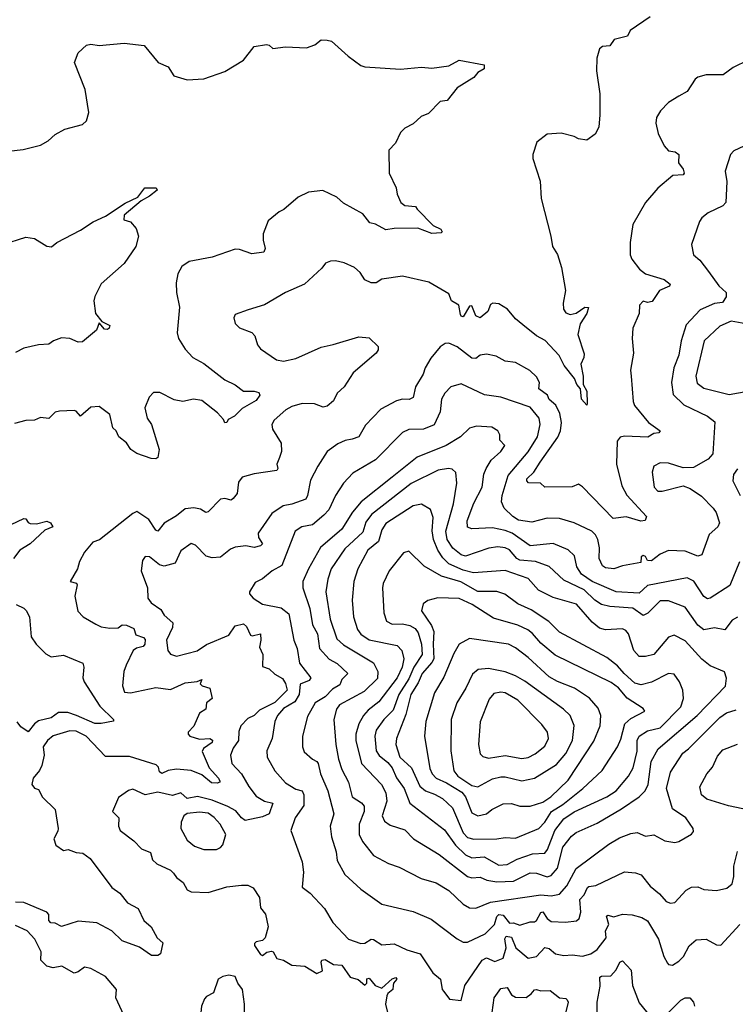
# Model space of a CAD drawing. Extents: x 1603745 to 1745082, y 385868 to 533966.
# Tile 101 of 256: x 1637015 to 1640435, y 422994 to 427699. Entities that reach past the tile are written whole.
import ezdxf

# ---------------------------------------------------------------- set-up
doc = ezdxf.new("R2010")
doc.units = 0

msp = doc.modelspace()

# ---------------------------------------------------------------- linework, layer by layer
at = {"layer": '0CON20XD'}
for points in [[(1640027.7, 427712.3), (1639932.3, 427647.7), (1639919.1, 427620.9), (1639855.8, 427604.2), (1639835.5, 427574.5), (1639799.4, 427570.6), (1639785, 427560), (1639772.9, 427515), (1639771.5, 427455), (1639787.1, 427345), (1639787.5, 427245), (1639782, 427185), (1639765, 427152.5), (1639725, 427123.3), (1639685, 427128.8), (1639665, 427140), (1639603, 427157), (1639535, 427152.5), (1639487, 427113), (1639467.5, 427055), (1639467.5, 427035), (1639503, 426927), (1639506.7, 426845), (1639553.8, 426665), (1639561.2, 426615), (1639585, 426577.5), (1639604.2, 426515), (1639622.9, 426405), (1639611.4, 426345), (1639613.1, 426315), (1639625, 426297.5), (1639645, 426289.5), (1639675, 426297.1), (1639715, 426325.3), (1639732.9, 426322.9), (1639724.6, 426295), (1639693.5, 426245), (1639681.5, 426195), (1639712.8, 426102.8), (1639711.5, 426085), (1639696.4, 426053.6), (1639708.2, 425995), (1639708.2, 425955), (1639724.7, 425924.7), (1639727.5, 425865), (1639725, 425857.5), (1639700.3, 425885), (1639694.5, 425935), (1639677.8, 425955), (1639665.5, 425985), (1639616.2, 426046.2), (1639593.5, 426095), (1639526.3, 426166.3), (1639485, 426189.1), (1639420.1, 426240.1), (1639385, 426270), (1639346.7, 426315), (1639305, 426340.8), (1639275.9, 426344.1), (1639265, 426338.8), (1639252.9, 426305), (1639215, 426274.8), (1639194.6, 426284.6), (1639175, 426331.9), (1639165, 426330), (1639135, 426279.1), (1639125, 426282.1), (1639120.8, 426290.8), (1639114, 426335), (1639078.2, 426355), (1639065, 426389.4), (1638970.8, 426445), (1638845, 426473.8), (1638745, 426459.5), (1638717.9, 426442.1), (1638695, 426441.5), (1638665, 426456.5), (1638641.7, 426491.7), (1638615, 426514.3), (1638565, 426537.5), (1638523.9, 426546.1), (1638500, 426545), (1638476.7, 426535), (1638458.7, 426511.3), (1638376.2, 426435), (1638285, 426396), (1638185, 426336), (1638107.5, 426312.5), (1638045, 426290), (1638038.8, 426275), (1638045, 426247.5), (1638065, 426226.2), (1638125, 426204), (1638137.9, 426187.9), (1638151.4, 426145), (1638165, 426125.8), (1638243, 426073), (1638275, 426067.7), (1638335, 426079.3), (1638455, 426134.7), (1638513.7, 426146.3), (1638635, 426183.5), (1638685, 426178), (1638727.5, 426137.5), (1638728.3, 426121.7), (1638718.8, 426105), (1638608.3, 426011.7), (1638565.9, 425944.1), (1638531.9, 425915), (1638515, 425877.5), (1638485, 425851.9), (1638465, 425846.9), (1638423.2, 425863.2), (1638365, 425864.4), (1638315, 425850.8), (1638286.9, 425835), (1638231.1, 425785), (1638219.4, 425765), (1638223, 425743), (1638264.3, 425675), (1638265.6, 425635), (1638257.3, 425607.3), (1638244.4, 425575), (1638248.2, 425555), (1638243.8, 425545), (1638135, 425529.1), (1638077.7, 425512.3), (1638060.8, 425489.2), (1638053.6, 425435), (1638035, 425411.4), (1638025, 425403.8), (1637995, 425411.1), (1637975, 425408.6), (1637915, 425347.5), (1637905, 425344.4), (1637879.7, 425359.7), (1637846.9, 425366.9), (1637805, 425361.1), (1637765, 425328.9), (1637706, 425294), (1637675, 425255.8), (1637665, 425259.2), (1637631.5, 425311.5), (1637575, 425348.8), (1637555, 425340), (1637396.4, 425213.6), (1637365, 425201.9), (1637324.5, 425155), (1637300.6, 425109.4), (1637291.4, 425075), (1637256.7, 425015), (1637286, 425006), (1637289.2, 424999.2), (1637278, 424945), (1637293.4, 424873.4), (1637318, 424845), (1637379.3, 424810.7), (1637405, 424798.5), (1637445, 424791.2), (1637485, 424793.1), (1637505, 424807.2), (1637525, 424805.3), (1637560.7, 424790.7), (1637570.4, 424760.4), (1637607.4, 424747.4), (1637615, 424738), (1637613.1, 424715), (1637605.8, 424704.2), (1637573.7, 424696.3), (1637556.7, 424685), (1637523.1, 424615), (1637512.5, 424585), (1637506.3, 424516.3), (1637516.2, 424486.2), (1637545, 424482.9), (1637665, 424508.5), (1637735, 424498.5), (1637805, 424530.8), (1637862.9, 424537.1), (1637885, 424546.2), (1637877.5, 424525), (1637886.4, 424516.4), (1637923.3, 424505), (1637934.2, 424455), (1637907.1, 424435), (1637904.4, 424405), (1637873.8, 424385), (1637846.7, 424323.3), (1637820.6, 424295), (1637819.4, 424285), (1637828, 424275), (1637875, 424261.3), (1637923.8, 424263.8), (1637936.5, 424256.5), (1637935, 424244.5), (1637893.5, 424216.5), (1637887.6, 424202.4), (1637920, 424125), (1637964.8, 424075), (1637970.8, 424060.8), (1637970.8, 424055), (1637958.6, 424051.4), (1637932.3, 424052.3), (1637885, 424091.3), (1637835, 424111.5), (1637765, 424118), (1637725, 424111.3), (1637695, 424096.7), (1637682.7, 424105), (1637677.8, 424127.8), (1637667.8, 424137.8), (1637539, 424179), (1637425, 424177.7), (1637332.4, 424275), (1637285, 424299.8), (1637255, 424300.5), (1637175, 424277.9), (1637147.7, 424255), (1637127.3, 424225), (1637132.5, 424185), (1637120.5, 424135), (1637109.1, 424110.9), (1637078.8, 424075), (1637073.3, 424045), (1637085, 424026.7), (1637105, 424021.2), (1637124.4, 423984.4), (1637184.4, 423924.4), (1637198.8, 423835), (1637197.7, 423822.3), (1637177.5, 423785), (1637187.5, 423755), (1637225, 423728.8), (1637246.2, 423733.8), (1637285, 423719.2), (1637316.9, 423716.9), (1637351.3, 423691.3), (1637455, 423553.1), (1637494.2, 423525), (1637529.8, 423479.8), (1637581.7, 423451.7), (1637608.6, 423395), (1637642.5, 423365), (1637672.2, 423312.2), (1637698.3, 423288.3), (1637687.1, 423235), (1637675, 423226.9), (1637645, 423226.9), (1637586.9, 423266.9), (1637505, 423297.2), (1637455, 423345.4), (1637383.4, 423383.4), (1637295, 423392.4), (1637215, 423366.7), (1637185, 423381.9), (1637164.4, 423384.4), (1637154.1, 423395), (1637155, 423423.3), (1637144.7, 423434.7), (1637035, 423480.7), (1636995, 423482.9)], [(1636875, 427060.8), (1637030.9, 427079.1), (1637115, 427100), (1637150.6, 427119.4), (1637185, 427150), (1637231.2, 427175), (1637315, 427197.5), (1637334, 427215), (1637346, 427255), (1637328, 427365), (1637276.9, 427495), (1637295, 427540), (1637335, 427577.5), (1637355, 427581.2), (1637395, 427576), (1637515, 427586.2), (1637610, 427575), (1637676.2, 427495), (1637725, 427473.8), (1637750.9, 427430.9), (1637815, 427411.4), (1637895, 427416.2), (1637995, 427452), (1638085, 427506), (1638135, 427570.8), (1638195, 427580.6), (1638207.6, 427577.6), (1638225, 427561.2), (1638285, 427569.2), (1638385, 427564.3), (1638425, 427578), (1638455, 427603.3), (1638485, 427601.2), (1638505.8, 427595.8), (1638584.2, 427524.2), (1638645, 427480), (1638665, 427474.3), (1638835, 427462.9), (1638935, 427472), (1638985, 427467.5), (1639065, 427478), (1639115, 427506.2), (1639233.9, 427483.9), (1639235, 427463.8), (1639204.2, 427445.8), (1639185, 427423.3), (1639106.1, 427373.9), (1639057.3, 427312.7), (1639025, 427307.5), (1638968.8, 427251.2), (1638933, 427237), (1638895, 427201.2), (1638855, 427180), (1638835, 427160), (1638810.7, 427109.3), (1638778.8, 427075), (1638780, 426965), (1638814, 426895), (1638818.8, 426865), (1638835.7, 426825.7), (1638855, 426810.8), (1638905.9, 426805.9), (1638914, 426794), (1638991.4, 426715), (1639027.5, 426697.5), (1639033.8, 426685), (1639028.9, 426681.1), (1638985, 426676.9), (1638917.6, 426702.4), (1638805, 426700.8), (1638765, 426694.2), (1638715, 426722), (1638688.8, 426728.8), (1638655, 426772), (1638562.5, 426822.5), (1638531.3, 426851.3), (1638463, 426883), (1638395.9, 426874.1), (1638345, 426851.2), (1638277.9, 426792.1), (1638255, 426781.2), (1638201.7, 426738.3), (1638179.2, 426675), (1638178.1, 426645), (1638187.8, 426605), (1638181.5, 426588.5), (1638125, 426580.6), (1638065, 426601.4), (1638045, 426602.5), (1637935, 426564.3), (1637825, 426544), (1637790.3, 426519.7), (1637771.2, 426485), (1637762.3, 426442.3), (1637764.2, 426395), (1637778.6, 426325), (1637767.5, 426202.5), (1637774.4, 426175), (1637805, 426124.2), (1637841.9, 426085), (1637895, 426055.5), (1637995, 425978.2), (1638045, 425954.3), (1638085, 425924), (1638135, 425923.8), (1638157.3, 425917.3), (1638163.3, 425905), (1638145, 425880), (1638078.3, 425841.7), (1638042, 425805), (1638011.2, 425788.8), (1638005, 425774), (1637995, 425772.5), (1637989.2, 425789.2), (1637960.5, 425820.5), (1637885, 425880), (1637845, 425885.3), (1637795, 425873.8), (1637753.2, 425883.2), (1637685, 425918.1), (1637655, 425917.5), (1637633.2, 425895), (1637613.5, 425845), (1637624.4, 425795), (1637644.3, 425765), (1637681.4, 425645), (1637675, 425606.7), (1637665, 425600.8), (1637642.7, 425602.7), (1637575, 425625.7), (1637545.6, 425645.6), (1637525, 425677.5), (1637488, 425705), (1637475.8, 425735), (1637459.5, 425749.5), (1637445, 425812.5), (1637395, 425850.8), (1637355, 425848.1), (1637305, 425804.2), (1637285, 425828.6), (1637275, 425831.9), (1637205, 425827.8), (1637185, 425823.3), (1637155, 425794.1), (1637115, 425798.5), (1637085, 425785.5), (1637045, 425784), (1636990.1, 425769.9)], [(1640496.7, 427505), (1640425, 427470), (1640376.7, 427435), (1640295, 427435.6), (1640256.2, 427425), (1640242.9, 427415), (1640204.4, 427355.6), (1640165, 427333.8), (1640115, 427303.3), (1640077.3, 427262.7), (1640058.3, 427231.7), (1640054.5, 427205), (1640065.7, 427155), (1640095.5, 427095.5), (1640115, 427072.5), (1640147.3, 427067.3), (1640165.3, 427055.3), (1640162.5, 427015), (1640185.3, 426985), (1640190.5, 426965), (1640185, 426958.1), (1640135.4, 426954.6), (1640065, 426894), (1640005.7, 426825), (1639945, 426720), (1639932.5, 426635), (1639932, 426575), (1639940, 426555), (1639976.8, 426506.8), (1640006, 426485), (1640095, 426457.5), (1640122.9, 426435), (1640120, 426425), (1640072, 426405), (1640036.9, 426353.1), (1640015, 426347.5), (1639995, 426353.3), (1639976.5, 426335), (1639974.6, 426295), (1639944.4, 426225), (1639941.1, 426175), (1639947.8, 426105), (1639934.4, 426025), (1639936.5, 425995), (1639946.7, 425875), (1639953.1, 425855), (1640019.5, 425775), (1640075.6, 425735), (1640070, 425725), (1640045, 425722), (1640016.1, 425703.9), (1639905, 425708.6), (1639885, 425703.8), (1639870.9, 425685), (1639867.3, 425575), (1639892, 425472), (1639916.4, 425426.4), (1640010, 425325), (1640004.5, 425305.5), (1639982.5, 425302.5), (1639913, 425323), (1639851.2, 425315), (1639705, 425467.1), (1639685, 425479.2), (1639655, 425467.5), (1639525, 425465.7), (1639504.2, 425484.2), (1639446.4, 425486.4), (1639438.1, 425495), (1639438.9, 425505), (1639472.5, 425537.5), (1639502.5, 425585), (1639586.6, 425703.4), (1639598.8, 425735), (1639604.8, 425775), (1639596.8, 425816.8), (1639576.6, 425856.6), (1639544.8, 425884.8), (1639536.8, 425905), (1639496.2, 425935), (1639499.6, 425965), (1639485, 425992.2), (1639453.1, 426023.1), (1639385, 426061.5), (1639335, 426067.8), (1639291.7, 426091.7), (1639245, 426100.8), (1639215, 426096.5), (1639195, 426080), (1639175, 426081.1), (1639105, 426136.5), (1639065, 426153.1), (1639047.9, 426152.1), (1639023.6, 426136.4), (1638979.1, 426080.9), (1638952.5, 426035), (1638943.5, 426005), (1638906.2, 425945), (1638895, 425894.4), (1638875.9, 425884.1), (1638845, 425886.2), (1638815, 425877.9), (1638741.5, 425838.5), (1638668.1, 425761.9), (1638635, 425705.6), (1638603.8, 425693.8)], [(1640475, 427094.6), (1640427.6, 427072.4), (1640411.5, 427055), (1640386.2, 426975), (1640394.5, 426925), (1640388.9, 426825), (1640375, 426809.5), (1640305, 426776.4), (1640275, 426751.9), (1640263.8, 426735), (1640225.7, 426625), (1640234.3, 426575), (1640265, 426549.2), (1640306.9, 426495), (1640356.6, 426426.6), (1640391.5, 426395), (1640391.2, 426375), (1640373.1, 426346.9), (1640335, 426342.3), (1640266.9, 426313.1), (1640199.6, 426240.4), (1640175.3, 426165), (1640165, 426096.2), (1640141.2, 426035), (1640130.3, 425965), (1640138, 425908), (1640188.3, 425858.3), (1640302, 425805), (1640337.4, 425777.4), (1640327.5, 425625), (1640305, 425599.6), (1640235, 425559.4), (1640185, 425557.1), (1640115, 425580), (1640075, 425581.4), (1640046, 425565), (1640037.7, 425537.7), (1640047.5, 425465), (1640065, 425446), (1640085, 425445.8), (1640185, 425471.1), (1640219.3, 425459.3), (1640273, 425423), (1640329.6, 425365), (1640342.9, 425345), (1640359.2, 425295), (1640350.8, 425275), (1640310.4, 425239.6), (1640275, 425142.2), (1640255, 425136.2), (1640195, 425160), (1640115, 425161.9), (1640075.3, 425144.7), (1640035, 425113.9), (1640015.5, 425115.5), (1640005, 425134.4), (1639995, 425138.4), (1639985, 425132.5), (1639984, 425105), (1639895, 425090), (1639855, 425075.6), (1639815, 425080), (1639800, 425090), (1639784.7, 425124.7), (1639785.2, 425175), (1639777, 425215), (1639767.2, 425237.2), (1639749.2, 425255), (1639665, 425294.6), (1639595, 425316.2), (1639535, 425316.8), (1639462.7, 425297.3), (1639397.9, 425307.9), (1639370.9, 425325), (1639330.5, 425365), (1639317.3, 425395), (1639320.9, 425425), (1639349.2, 425520.8), (1639445, 425634), (1639490, 425705), (1639502, 425765), (1639498.2, 425795), (1639455, 425847.7), (1639315, 425895.5), (1639236.9, 425906.9), (1639125, 425959.6), (1639075, 425944.4), (1639046.5, 425915), (1639031.2, 425885), (1639023.6, 425825), (1638995, 425762.5), (1638945, 425742.5), (1638875, 425740.5), (1638845, 425727.1), (1638715, 425595.4), (1638607.6, 425532.4), (1638562.1, 425485), (1638524, 425425), (1638492.5, 425357.5), (1638469.2, 425330.8), (1638414.2, 425285.8), (1638364, 425276), (1638332.1, 425255), (1638268.5, 425091.5), (1638222, 425065), (1638175, 425027.5), (1638139.5, 425010.5), (1638112.5, 424965), (1638112.5, 424955), (1638130, 424935), (1638175, 424905.7), (1638265, 424889.2), (1638300.7, 424860.7), (1638324.6, 424735), (1638341.2, 424695), (1638351.8, 424625), (1638406.8, 424555), (1638397.7, 424542.3), (1638355, 424524.5), (1638351.3, 424475), (1638330, 424440), (1638275, 424407.1), (1638247.4, 424375), (1638233.8, 424345), (1638221.8, 424265), (1638195.5, 424205), (1638197.3, 424175), (1638235, 424110), (1638285, 424053.2), (1638335, 424022.3), (1638364.6, 424014.6), (1638372.5, 423995), (1638372.5, 423945), (1638331.5, 423885), (1638310.8, 423825), (1638364.5, 423675), (1638371.2, 423625), (1638364.6, 423554.6), (1638402.5, 423525), (1638471.8, 423451.8), (1638511.9, 423385), (1638585.8, 423305), (1638645, 423284.6), (1638665, 423286.2), (1638695, 423305.4), (1638705, 423304.6), (1638745, 423279.1), (1638805, 423283.5), (1638865.8, 423254.2), (1638928.6, 423235), (1638990, 423145), (1639025.5, 423115), (1639034.2, 423065), (1639041.2, 423055), (1639068.8, 423018.8), (1639125, 423013.3), (1639141.5, 423085), (1639224.6, 423205.4), (1639245.8, 423215.8), (1639285, 423198.9), (1639325, 423215.4), (1639339.7, 423265), (1639333, 423307), (1639339.7, 423320.3), (1639365.6, 423315), (1639385.2, 423265), (1639445, 423215.5), (1639485, 423223.1), (1639525, 423266), (1639545, 423260.3), (1639575, 423235.4), (1639615, 423228.2), (1639655, 423230.9), (1639704.5, 423224.5), (1639745, 423236), (1639775, 423256.9), (1639817.9, 423312.1), (1639815, 423346.2), (1639830, 423375), (1639818.6, 423415), (1639825, 423420), (1639855, 423412.5), (1639895, 423424.4), (1639942, 423422), (1639988.6, 423408.6), (1640015, 423393.1), (1640068.2, 423305), (1640092.4, 423222.4), (1640110.5, 423190.5), (1640115, 423184.2), (1640135, 423181.9), (1640165, 423200.6), (1640186.5, 423223.5), (1640215, 423274), (1640247.7, 423302.3), (1640295, 423305.8), (1640345, 423278), (1640365, 423276.7), (1640455.6, 423375)], [(1636935, 426624), (1637045, 426660), (1637085, 426653.3), (1637145, 426616.7), (1637166.4, 426613.6), (1637192.5, 426635), (1637305, 426692.5), (1637366.3, 426733.7), (1637425, 426759.4), (1637518.3, 426821.7), (1637579.5, 426850.5), (1637613.8, 426896.2), (1637667.5, 426895), (1637671.2, 426885), (1637636.1, 426856.1), (1637595, 426833.5), (1637513.5, 426765), (1637512.3, 426742.3), (1637545, 426732.5), (1637571.7, 426701.7), (1637582.5, 426665), (1637570, 426615), (1637515, 426534), (1637403.8, 426436.2), (1637374.2, 426375.8), (1637370, 426355), (1637377.5, 426295), (1637407, 426257), (1637445, 426237.5), (1637443.3, 426225), (1637435, 426218.8), (1637420.8, 426220.8), (1637395, 426250), (1637382.5, 426215), (1637315, 426160), (1637295, 426158.8), (1637255, 426176), (1637215, 426178), (1637175.8, 426164.2), (1637155, 426148.8), (1637105, 426145.8), (1637035, 426129.4), (1636995, 426109.2)], [(1640485, 426246.2), (1640415, 426258.4), (1640360.4, 426235), (1640285.4, 426165), (1640245.9, 425995), (1640252.4, 425962.4), (1640285, 425938.9), (1640405, 425908.6), (1640495, 425923.2)], [(1640455, 425109.2), (1640407.8, 424995), (1640315, 424934.5), (1640302.2, 424932.2), (1640285, 424942.5), (1640236.2, 425016.2), (1640205, 425031.3), (1640015, 424996.2), (1639975, 424958.9), (1639865, 424964.5), (1639751.4, 425015), (1639699.8, 425049.8), (1639678.2, 425085), (1639666.8, 425136.7), (1639635.6, 425165.6), (1639565, 425195.9), (1639455, 425185.3), (1639368, 425245), (1639335, 425258.4), (1639275, 425271.3), (1639176, 425266), (1639154.2, 425274.2), (1639153.1, 425305), (1639185, 425389.4), (1639224.7, 425465), (1639233.4, 425526.6), (1639243.4, 425555), (1639268.5, 425595), (1639315, 425635.5), (1639333.5, 425665), (1639309.9, 425689.9), (1639308.8, 425715), (1639299.4, 425735), (1639271.9, 425751.9), (1639197.2, 425757.2), (1639165, 425747.9), (1639121.1, 425705), (1639053.6, 425665), (1638915, 425608.6), (1638795, 425513.4), (1638646.8, 425395), (1638605, 425346.2), (1638554.7, 425265), (1638453.1, 425176.9), (1638394.6, 425075.4), (1638368.6, 425015), (1638368.6, 424985), (1638401.9, 424885), (1638415, 424807.1), (1638438.2, 424765), (1638448.4, 424695), (1638493.6, 424643.6), (1638532.5, 424622.5), (1638583.6, 424575), (1638554.2, 424545.8), (1638545, 424520.9), (1638510.6, 424499.4), (1638475, 424464.2), (1638427.7, 424435), (1638390.2, 424369.8), (1638366, 424275), (1638366.4, 424225), (1638375, 424200.8), (1638415, 424165.9), (1638435, 424155.2), (1638441, 424145), (1638451.7, 424095), (1638487.8, 424015), (1638515.9, 423904.1), (1638498.8, 423845), (1638505.3, 423795), (1638527.1, 423722.9), (1638531.9, 423681.9), (1638568.1, 423615), (1638645.8, 423545), (1638745, 423472.9), (1638895, 423438.5), (1638981.2, 423401.2), (1639105, 423306.5), (1639135, 423290.5)], [(1638603.8, 425693.8), (1638571.1, 425688.9), (1638535, 425672.9), (1638484.4, 425635), (1638439.1, 425565), (1638405, 425498), (1638391, 425425), (1638381.8, 425408.2), (1638315.8, 425384.2), (1638273.5, 425376.5), (1638219.8, 425340.2), (1638154.7, 425245), (1638156.7, 425225), (1638175.4, 425195), (1638166, 425185), (1638135, 425177.1), (1638095, 425185.3), (1638045, 425178.8), (1638021.7, 425168.3), (1637975, 425130.5), (1637935, 425128), (1637906.1, 425136.1), (1637855, 425188.1), (1637835, 425195.6), (1637785, 425160.8), (1637757.9, 425102.1), (1637705, 425088.3), (1637683.4, 425093.4), (1637635, 425132.7), (1637615, 425134.2), (1637601.1, 425115), (1637595.6, 425065), (1637626, 424985), (1637626.9, 424935), (1637643.3, 424913.3), (1637690.2, 424880.2), (1637705, 424854), (1637746.5, 424816.5), (1637744.8, 424795), (1637716.1, 424735), (1637722.5, 424685), (1637735, 424667.8), (1637765, 424658.5), (1637863.5, 424683.5), (1637907, 424713), (1638015, 424758.9), (1638045, 424802.5), (1638085, 424812.7), (1638099.6, 424799.6), (1638118.4, 424758.4), (1638125.3, 424754.7), (1638165, 424763.8), (1638167.6, 424735), (1638160.9, 424700.9), (1638177.5, 424665), (1638175, 424608.8), (1638207.9, 424597.9), (1638235, 424571.1), (1638270.5, 424550.5), (1638285, 424527.8), (1638292.7, 424495), (1638235, 424435.7), (1638160.4, 424399.6), (1638135.1, 424374.9), (1638105, 424360), (1638071.1, 424325), (1638061.8, 424298.2), (1638060.3, 424255), (1638035, 424217.5), (1638021.8, 424185), (1638028.9, 424145), (1638075, 424095.6), (1638109.6, 424035), (1638145, 423989.1), (1638185.2, 423965.2), (1638225.5, 423955), (1638206.5, 423905), (1638175, 423890.6), (1638093, 423873), (1638075.4, 423885), (1638048.5, 423918.5), (1638010.2, 423940.2), (1637935, 423970), (1637865, 423987.2), (1637815, 423977.8), (1637785, 424004.7), (1637745, 423991.7), (1637675, 424007.9), (1637615, 423994.6), (1637555, 424023.1), (1637535, 424016.5), (1637487.7, 423982.3), (1637459.2, 423915), (1637488.8, 423885), (1637487.5, 423845), (1637495.7, 423825), (1637560.5, 423775), (1637597.6, 423737.6), (1637640.2, 423720.2), (1637650, 423685), (1637670.8, 423665), (1637735, 423636), (1637750.7, 423620.7), (1637765, 423600), (1637795.9, 423575.9), (1637815, 423540.8), (1637835, 423532.2), (1637915, 423528.2), (1638005, 423555.4), (1638075, 423564.3), (1638105, 423564), (1638130.7, 423550.7), (1638160.5, 423505), (1638166.2, 423455), (1638190, 423425), (1638202, 423365), (1638187.9, 423312.1), (1638175, 423300), (1638145, 423293.3), (1638136.7, 423285), (1638136.7, 423275), (1638165, 423232.5), (1638175, 423227.5), (1638195.8, 423244.2), (1638218.3, 423248.3), (1638226, 423245), (1638243.1, 423213.1), (1638275, 423204.5), (1638315, 423181.1), (1638377.3, 423177.3), (1638435, 423141.2), (1638462.5, 423155), (1638455.4, 423195), (1638459.4, 423205), (1638475, 423208.8), (1638515, 423185.2), (1638555, 423181.9), (1638595, 423124.4), (1638632.3, 423112.2), (1638665, 423086), (1638674, 423095), (1638674.6, 423115.4), (1638685, 423120), (1638713.8, 423083.8), (1638745, 423071.8), (1638795, 423116.1), (1638812.3, 423122.3), (1638817.5, 423115), (1638800.8, 423095), (1638799.5, 423085), (1638798.8, 423065), (1638774, 423046), (1638770, 423035), (1638762.9, 422995), (1638773.3, 422955)], [(1640445, 424844.5), (1640419.5, 424830.5), (1640385, 424783.8), (1640335, 424793.2), (1640285, 424783.6), (1640256.3, 424806.3), (1640195, 424892.3), (1640115, 424922.1), (1640075, 424922.8), (1640017.5, 424862.5), (1639995, 424851.7), (1639945, 424887.4), (1639835.6, 424895.6), (1639795, 424904.7), (1639764.1, 424925), (1639712.5, 424975), (1639615, 425020.8), (1639545, 425086), (1639479.4, 425109.4), (1639405, 425116.8), (1639390.5, 425125), (1639355, 425165.3), (1639335, 425175.3), (1639300.6, 425179.4), (1639256.8, 425173.2), (1639145, 425135.8), (1639125, 425141.6), (1639085, 425173.4), (1639058.3, 425215), (1639051.8, 425255), (1639088.1, 425385), (1639104.6, 425485), (1639099.4, 425535), (1639081.5, 425551.5), (1639064.4, 425554.4), (1639015, 425546.2), (1638885, 425482.8), (1638695.8, 425334.2), (1638668.7, 425298.7), (1638655, 425250.8), (1638569.4, 425170.6), (1638503.9, 425075), (1638486.9, 425025), (1638477.3, 424965), (1638498.5, 424835), (1638530.5, 424740.5), (1638561.8, 424711.8), (1638705, 424625.5), (1638727.1, 424585), (1638725, 424551.1), (1638660.8, 424489.2), (1638542.5, 424425), (1638528.9, 424405), (1638516.8, 424355), (1638525.9, 424235), (1638538.8, 424165), (1638555, 424115.7), (1638585.9, 424055), (1638604.6, 423985), (1638647.7, 423957.7), (1638661.6, 423941.6), (1638661.4, 423915), (1638637.9, 423855), (1638637.2, 423805), (1638652.6, 423772.6), (1638706.1, 423706.1), (1638776.8, 423666.8), (1638829, 423649), (1638934, 423596), (1639004.7, 423574.7), (1639065, 423537.7), (1639135, 423472.2), (1639165, 423455.3), (1639195, 423454.5)], [(1640445, 425553.5), (1640426.2, 425526.2), (1640422.5, 425495), (1640458.5, 425425)], [(1639295, 423578.8), (1639375, 423582.1), (1639455, 423622.2), (1639485, 423621.1), (1639535, 423603.3), (1639555, 423609.7), (1639585.6, 423645), (1639610.6, 423745), (1639652, 423798), (1639675, 423815.3), (1639775, 423859.1), (1639891, 423929), (1639975, 423985.9), (1640004.7, 424015), (1640018.4, 424045), (1640032.9, 424155), (1640066.6, 424215), (1640252.7, 424375), (1640387.2, 424515), (1640393.1, 424553.1), (1640382.5, 424582.5), (1640315, 424610.8), (1640275, 424643.1), (1640195, 424731.8), (1640142.6, 424757.4), (1640115, 424747.8), (1640045, 424665.6), (1640005.5, 424655.5), (1639975, 424655.6), (1639949.1, 424685), (1639924.7, 424764.7), (1639911.2, 424781.2), (1639895, 424787.8), (1639815, 424783.2), (1639785, 424792.1), (1639751, 424821), (1639676.6, 424906.6), (1639565, 424938), (1639495, 424973.3), (1639445, 425028.2), (1639335, 425066.7), (1639183.7, 425056.3), (1639135, 425068.9), (1639065, 425098.9), (1639036.9, 425126.9), (1639013.8, 425163.8), (1638992.2, 425215), (1638986, 425256), (1638991, 425321), (1638978.8, 425358.8), (1638935, 425384.5), (1638895, 425376.7), (1638765, 425291.8), (1638745, 425261.4), (1638729, 425205), (1638678.8, 425165), (1638630.3, 425075), (1638611.8, 425015), (1638604.1, 424925), (1638610.3, 424845), (1638628.9, 424785), (1638645, 424762.3), (1638685, 424736.1), (1638818.7, 424708.7), (1638840.7, 424685), (1638850.5, 424645), (1638842.8, 424605), (1638818.4, 424555), (1638730.8, 424439.2), (1638680.2, 424399.8), (1638658.6, 424375), (1638635.8, 424335), (1638621, 424285), (1638622, 424255), (1638647.7, 424145), (1638743.3, 424045), (1638764.2, 424005), (1638770, 423965), (1638746.7, 423895), (1638758.7, 423868.7), (1638785, 423850.5), (1638855, 423828.2), (1638897.1, 423785), (1639019.7, 423709.7), (1639155, 423604.7), (1639175, 423599.2), (1639215, 423602.2), (1639247.6, 423587.6), (1639295, 423578.8)], [(1636975, 425287.1), (1637035.5, 425315.5), (1637045, 425313.3), (1637055, 425296.2), (1637065, 425291.9)], [(1637065, 425291.9), (1637095, 425290.5), (1637145, 425302.1), (1637162.5, 425295), (1637174, 425275), (1637135, 425260), (1637064.5, 425195), (1637015, 425164.6), (1636985.5, 425124.5)], [(1639305, 423659.3), (1639345, 423662), (1639392.7, 423687.3), (1639465, 423712.7), (1639524.1, 423715.9), (1639536.7, 423733.3), (1639573, 423825), (1639615, 423880.7), (1639665, 423913.9), (1639820.5, 423985), (1639865, 424014.1), (1639924.6, 424085), (1639945.9, 424124.1), (1639965.5, 424204.5), (1639965.2, 424255), (1639974.8, 424275.2), (1640015, 424301), (1640075.3, 424315), (1640173.7, 424415), (1640186.9, 424455), (1640183.8, 424495), (1640168.5, 424535), (1640142, 424572), (1640115, 424574.6), (1640035, 424534.3), (1639985, 424521.1), (1639955, 424529.5), (1639904.2, 424574.2), (1639871, 424611), (1639821.5, 424651.5), (1639595, 424772.9), (1639543.7, 424823.7), (1639459.2, 424879.2), (1639395, 424907.6), (1639333.4, 424953.4), (1639295, 424967.4), (1639205, 424967.2), (1639122.5, 425012.5), (1639030.5, 425040.5), (1638948, 425088), (1638875, 425158.8), (1638848.8, 425151.2), (1638780, 425065), (1638752.2, 425005), (1638748.9, 424985), (1638754.6, 424865), (1638767.9, 424825), (1638795, 424811.4), (1638845, 424811.6), (1638878.9, 424805), (1638905, 424790), (1638919.3, 424769.3), (1638935.7, 424715.7), (1638938.6, 424665), (1638898.1, 424605), (1638875, 424550), (1638827.3, 424475), (1638800.4, 424399.6), (1638755.8, 424355), (1638719.2, 424305), (1638712.4, 424275), (1638718.9, 424205), (1638732.4, 424182.4), (1638775, 424149.4), (1638795.5, 424125), (1638816.1, 424076.1), (1638853, 424025), (1638879.6, 423955), (1639045, 423828.7), (1639097.9, 423755), (1639145, 423708.7), (1639175, 423693.7), (1639235, 423699.1), (1639305, 423659.3)], [(1636998.8, 424905), (1637035, 424887.5), (1637045.5, 424875.5), (1637061.1, 424845), (1637070.3, 424750.3), (1637094.4, 424715), (1637139.4, 424669.4), (1637165, 424654.7), (1637225, 424662.9), (1637316.7, 424625), (1637321.2, 424605), (1637316.4, 424555), (1637322.5, 424535), (1637398.1, 424418.1), (1637462.5, 424355), (1637463, 424347), (1637405, 424335.6), (1637373.6, 424336.4), (1637286.3, 424373.7), (1637245, 424388.9), (1637200.8, 424389.2), (1637165, 424362.7), (1637105, 424348.9), (1637085, 424334.4), (1637055, 424296.7), (1637020, 424320), (1637003.5, 424343.5)], [(1639185, 423783.2), (1639295, 423784.3), (1639335, 423792.1), (1639385, 423788), (1639495.2, 423834.8), (1639524.9, 423865.1), (1639556.5, 423915), (1639610.5, 423949.5), (1639705.4, 424025), (1639798.3, 424111.7), (1639871.8, 424225), (1639888.3, 424261.7), (1639906.2, 424335), (1639935, 424359.7), (1640002.2, 424395), (1639995, 424407.3), (1639917.8, 424457.8), (1639876.5, 424506.5), (1639842, 424532), (1639573.1, 424663.1), (1639505, 424719.7), (1639465, 424766.2), (1639443.7, 424783.7), (1639396.2, 424806.2), (1639278.8, 424838.8), (1639177.1, 424905), (1639115, 424933.3), (1639013.8, 424936.2), (1638965, 424923.5), (1638942.8, 424907.2), (1638934.6, 424875), (1638983, 424805), (1638994.8, 424775), (1638990.3, 424715), (1638993.8, 424645), (1638985, 424627.3), (1638938.1, 424575), (1638919.8, 424530.2), (1638884.4, 424475), (1638860.2, 424379.8), (1638815.8, 424265), (1638812.9, 424235), (1638831.4, 424175), (1638887.2, 424125), (1638927.4, 424037.4), (1638955, 424013.8), (1638997.8, 423997.8), (1639035, 423977.6), (1639082.8, 423932.8), (1639135, 423813.8), (1639155, 423791.6), (1639185, 423783.2)], [(1639205, 423894.7), (1639245, 423903.8), (1639271.4, 423925), (1639325, 423952.5), (1639365, 423953.9), (1639405, 423941.8), (1639455, 423941.2), (1639515, 423960), (1639553.1, 423985), (1639636, 424065), (1639758.6, 424251.4), (1639788.5, 424325), (1639791.8, 424375), (1639779.3, 424409.3), (1639737.9, 424457.9), (1639665.6, 424505.6), (1639585, 424536.6), (1639545, 424559.4), (1639445, 424651.3), (1639385, 424697.7), (1639351.4, 424715), (1639165, 424741.5), (1639114.4, 424715), (1639089, 424671), (1639042.2, 424557.8), (1638997.4, 424482.6), (1638956.5, 424345), (1638949.7, 424275), (1638975, 424121.2), (1638985.8, 424095), (1639005.3, 424075), (1639055, 424052.8), (1639128.5, 424008.5), (1639145.3, 423985.3), (1639175, 423909.6), (1639205, 423894.7)], [(1639205, 424033.4), (1639275, 424071.5), (1639315, 424081.3), (1639335, 424082), (1639415, 424062.5), (1639475, 424075.4), (1639579.8, 424140.2), (1639625, 424192.9), (1639657, 424255), (1639664, 424326), (1639645, 424374.5), (1639613.8, 424403.8), (1639428.5, 424538.5), (1639385, 424564.2), (1639335, 424583.4), (1639255, 424598.4), (1639206, 424594), (1639178.4, 424571.6), (1639147.1, 424505), (1639104.1, 424435), (1639077.1, 424355), (1639075.3, 424205), (1639089.3, 424109.3), (1639108.1, 424085), (1639175, 424039.6), (1639205, 424033.4)], [(1639415, 424169.2), (1639445, 424173.6), (1639478.9, 424191.1), (1639525, 424228.2), (1639542.5, 424265), (1639536.9, 424295), (1639510.6, 424330.6), (1639395, 424447.7), (1639335, 424482.3), (1639314.7, 424485.3), (1639280.9, 424479.1), (1639257.9, 424452.1), (1639215.4, 424344.6), (1639206.8, 424235), (1639215, 424191.2), (1639227.6, 424177.6), (1639255, 424170.4), (1639335, 424183.3), (1639415, 424169.2)], [(1639195, 423454.5), (1639265, 423482.8), (1639505, 423517.5), (1639555, 423513.3), (1639595, 423520.4), (1639629.4, 423560.6), (1639675, 423643.8), (1639830.8, 423759.2), (1639880.8, 423789.2), (1639935, 423810.8), (1639965.4, 423815.4), (1640005, 423798), (1640045, 423804), (1640097.5, 423775), (1640145, 423767.5), (1640165, 423772), (1640225, 423806.7), (1640235, 423820), (1640233.3, 423835), (1640198.1, 423885), (1640135, 423928), (1640106.4, 424025), (1640125.7, 424104.3), (1640184.6, 424195), (1640211.2, 424215), (1640361.3, 424365), (1640393.4, 424386.6), (1640438.2, 424401.8)], [(1640501.7, 423921.7), (1640402.6, 423942.6), (1640298.1, 423975), (1640273.8, 423995), (1640266, 424034), (1640298.2, 424095), (1640325, 424128), (1640349.9, 424180.1), (1640375, 424210.4), (1640445, 424236.9)], [(1637955, 423733.5), (1637975, 423742.9), (1637985, 423756.2), (1637999.4, 423805), (1637973.2, 423855), (1637945, 423887.2), (1637915, 423907.5), (1637875, 423912.6), (1637815, 423905.9), (1637798.9, 423895), (1637786.4, 423865), (1637785.4, 423835), (1637815, 423778.1), (1637850.5, 423750.5), (1637895, 423734.5), (1637955, 423733.5)], [(1639135, 423290.5), (1639155, 423291.2), (1639239.3, 423330.7), (1639284.2, 423375.8), (1639295, 423414.6), (1639305, 423424.1), (1639325, 423420.2), (1639355, 423382.8), (1639375, 423384.2), (1639405, 423372.9), (1639455, 423388.6), (1639475, 423387.9), (1639485, 423395.5), (1639505, 423433.7), (1639515, 423436.1), (1639535, 423404.7), (1639555, 423390.3), (1639623.4, 423386.6), (1639676.1, 423393.9), (1639687.8, 423405), (1639696.8, 423435), (1639692, 423495), (1639713.2, 423516.8), (1639728.2, 423551.8), (1639735, 423558), (1639767.6, 423562.4), (1639905, 423628.1), (1639957, 423623), (1639985, 423613.3), (1640028.3, 423558.3), (1640072.5, 423522.5), (1640105, 423485.7), (1640125, 423476.9), (1640145, 423481.4), (1640199.8, 423540.2), (1640225, 423554.4), (1640255, 423555.6), (1640285, 423543.1), (1640345, 423537.7), (1640395, 423549.6), (1640419.6, 423570.4), (1640428.2, 423605), (1640428.4, 423655), (1640444.9, 423725.1)], [(1637512.1, 422942.1), (1637474.4, 423025), (1637477.8, 423065), (1637425, 423126.9), (1637355, 423165.6), (1637325, 423171.4), (1637295, 423148.9), (1637275, 423143.3), (1637217.1, 423177.1), (1637175, 423169.2), (1637145, 423177), (1637115.7, 423205), (1637117.8, 423245), (1637087.1, 423305), (1637051.4, 423345), (1636995, 423371.1)], [(1639774.5, 422955), (1639774.7, 423005.3), (1639789.2, 423080.8), (1639786.6, 423123.4), (1639795, 423129.4), (1639839.8, 423130.2), (1639865, 423159.4), (1639882.8, 423195), (1639895, 423202.3), (1639937.8, 423157.8), (1639943.1, 423085), (1639975, 423002), (1640045.5, 422915.5)], [(1638045, 422800.5), (1638060, 422815), (1638068.9, 422861.1), (1638091.4, 422895), (1638090, 422995), (1638079.2, 423065), (1638057.5, 423095), (1638045, 423127.5), (1638015, 423133.8), (1637985, 423127.5), (1637963.8, 423115), (1637940.9, 423049.1), (1637907.7, 423032.3), (1637898.8, 423021.2), (1637884.3, 422985.7), (1637880.8, 422955), (1637910.8, 422875), (1638015, 422808.2), (1638045, 422800.5)], [(1639273.2, 422955), (1639282.2, 423025), (1639315, 423069.2), (1639345, 423074.4), (1639365, 423040), (1639385, 423028.5), (1639435, 423027.5), (1639458.5, 423045), (1639475, 423063.1), (1639484.6, 423065.4), (1639505, 423058.5), (1639550.6, 423060.6), (1639595, 423025.8), (1639625, 423021.4), (1639631.4, 423015), (1639635.3, 423004.7), (1639622.7, 422952.7)], [(1640075, 422915.6), (1640175, 423014.3), (1640195, 423025.6), (1640216.7, 423025), (1640234.2, 423005), (1640239.4, 422985)]]:
    msp.add_lwpolyline(points, dxfattribs=at)

doc.saveas('drawing.dxf')
